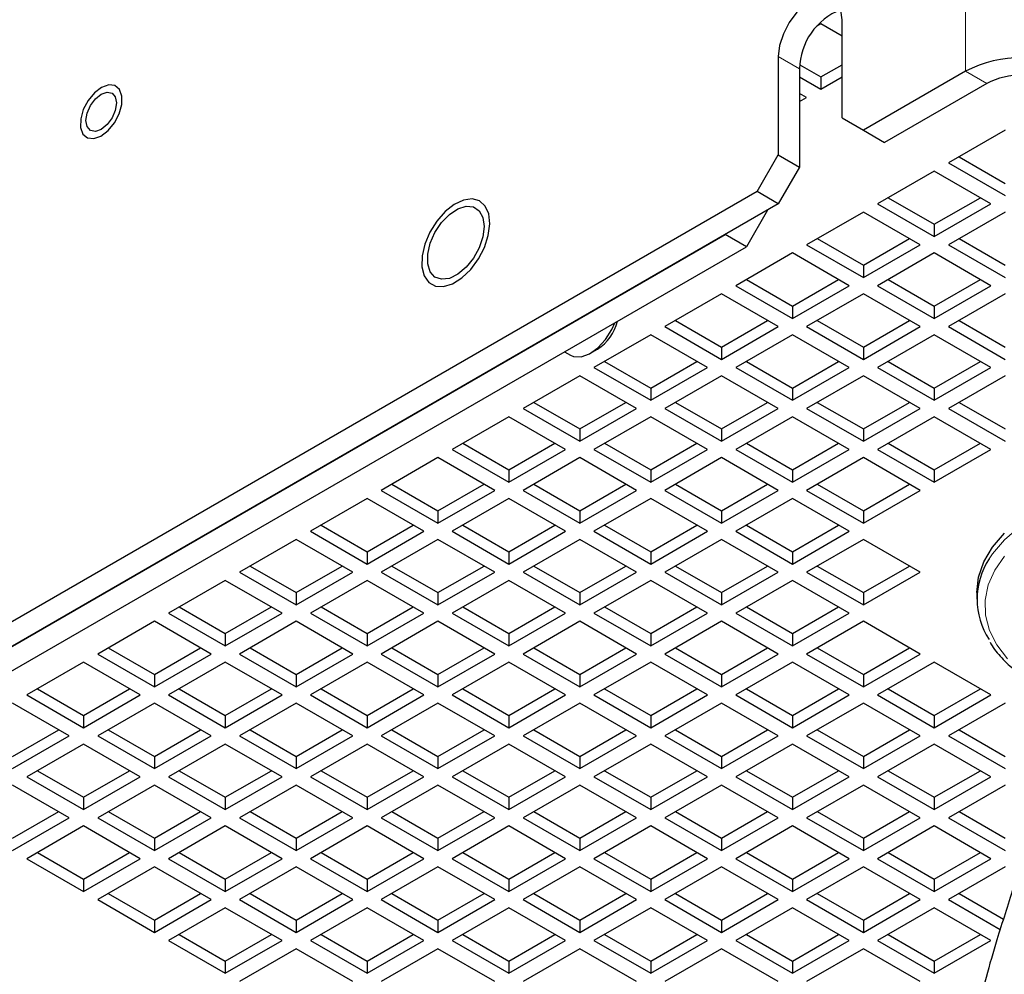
# Paper-space layout 'Blatt2' of a CAD drawing. Header units: millimetres. Extents: x 5 to 418, y 2 to 292.
# Tile 16 of 27: x 358 to 378, y 96 to 115. Entities that reach past the tile are written whole.
import ezdxf

# ---------------------------------------------------------------- set-up
doc = ezdxf.new("R2010")
doc.units = ezdxf.units.MM

psp = doc.layouts.new('Blatt2')

# ---------------------------------------------------------------- linework, layer by layer
at = {"color": 7, "linetype": 'Continuous', "lineweight": 18}
for p, q in [((377.1728, 216.4615), (377.1728, 113.5774)), ((373.4393, 113.8717), (373.8636, 113.6267)), ((377.1728, 113.5774), (377.5971, 113.3324))]:
    psp.add_line(p, q, dxfattribs=at)
at = {"color": 7, "linetype": 'Continuous', "lineweight": 25}
for p, q in [((374.2878, 114.5255), (374.2095, 114.4803)), ((374.7121, 114.2806), (374.2878, 114.5255)), ((374.7121, 112.6467), (374.7121, 114.6064)), ((373.4393, 113.8717), (373.4393, 111.912)), ((373.8636, 113.6267), (373.8636, 111.667)), ((373.8672, 113.7071), (374.2878, 113.4642)), ((374.2878, 113.4642), (374.7121, 113.7092)), ((377.1728, 113.5774), (375.1364, 112.4017)), ((373.8636, 113.4642), (374.2878, 113.2193)), ((374.2878, 113.2193), (374.7121, 113.4642)), ((374.2878, 113.4642), (374.2878, 113.2193)), ((377.5971, 113.3324), (375.5606, 112.1568)), ((374.005, 113.056), (373.8636, 113.1376)), ((373.8636, 112.9744), (374.005, 113.056)), ((374.7121, 112.6467), (375.1364, 112.4017)), ((375.1364, 112.4017), (375.5606, 112.1568)), ((377.9648, 112.4029), (376.8334, 111.7498)), ((373.015, 111.1771), (373.4393, 111.912)), ((373.4393, 111.912), (373.8636, 111.667)), ((377.0456, 111.8722), (377.9648, 111.3416)), ((373.8636, 111.667), (373.4393, 110.9322)), ((376.5506, 111.5865), (375.4192, 110.9333)), ((377.6819, 110.9333), (376.5506, 111.5865)), ((376.8334, 111.7498), (377.9648, 111.0966)), ((373.015, 111.1771), (346.8521, 96.0736)), ((373.4393, 110.9322), (373.015, 111.1771)), ((375.6314, 111.0558), (376.5506, 110.5252)), ((376.5506, 110.5252), (377.4698, 111.0558)), ((373.4393, 110.9322), (347.2764, 95.8286)), ((373.2271, 110.8097), (372.8029, 110.075)), ((375.4192, 110.9333), (376.5506, 110.2802)), ((376.5506, 110.2802), (377.6819, 110.9333)), ((375.1364, 110.7701), (374.005, 110.1169)), ((376.2677, 110.1169), (375.1364, 110.7701)), ((377.9648, 110.7701), (376.8334, 110.1169)), ((376.5506, 110.5252), (376.5506, 110.2802)), ((348.337, 96.4409), (372.3786, 110.3199)), ((372.8029, 110.075), (372.3786, 110.3199)), ((374.2172, 110.2394), (375.1364, 109.7088)), ((375.1364, 109.7088), (376.0556, 110.2394)), ((377.0456, 110.2394), (377.9648, 109.7088)), ((348.7613, 96.196), (372.8029, 110.075)), ((374.005, 110.1169), (375.1364, 109.4638)), ((375.1364, 109.4638), (376.2677, 110.1169)), ((376.8334, 110.1169), (377.9648, 109.4638)), ((373.7221, 109.9537), (372.5908, 109.3005)), ((374.8535, 109.3005), (373.7221, 109.9537)), ((376.5506, 109.9537), (375.4192, 109.3005)), ((377.6819, 109.3005), (376.5506, 109.9537)), ((375.1364, 109.7088), (375.1364, 109.4638)), ((372.8029, 109.423), (373.7221, 108.8924)), ((373.7221, 108.8924), (374.6414, 109.423)), ((375.6314, 109.423), (376.5506, 108.8924)), ((376.5506, 108.8924), (377.4698, 109.423)), ((372.5908, 109.3005), (373.7221, 108.6474)), ((373.7221, 108.6474), (374.8535, 109.3005)), ((375.4192, 109.3005), (376.5506, 108.6474)), ((376.5506, 108.6474), (377.6819, 109.3005)), ((372.3079, 109.1372), (371.1766, 108.4841)), ((373.4393, 108.4841), (372.3079, 109.1372)), ((375.1364, 109.1372), (374.005, 108.4841)), ((376.2677, 108.4841), (375.1364, 109.1372)), ((377.9648, 109.1372), (376.8334, 108.4841)), ((373.7221, 108.8924), (373.7221, 108.6474)), ((376.5506, 108.8924), (376.5506, 108.6474)), ((371.1766, 108.4841), (372.3079, 107.831)), ((371.3887, 108.6066), (372.3079, 108.076)), ((372.3079, 108.076), (373.2271, 108.6066)), ((372.3079, 107.831), (373.4393, 108.4841)), ((374.005, 108.4841), (375.1364, 107.831)), ((374.2172, 108.6066), (375.1364, 108.076)), ((375.1364, 108.076), (376.0556, 108.6066)), ((375.1364, 107.831), (376.2677, 108.4841)), ((376.8334, 108.4841), (377.9648, 107.831)), ((377.0456, 108.6066), (377.9648, 108.076)), ((370.8937, 108.3208), (369.7624, 107.6677)), ((372.0251, 107.6677), (370.8937, 108.3208)), ((373.7221, 108.3208), (372.5908, 107.6677)), ((374.8535, 107.6677), (373.7221, 108.3208)), ((376.5506, 108.3208), (375.4192, 107.6677)), ((377.6819, 107.6677), (376.5506, 108.3208)), ((369.6917, 107.9526), (369.8331, 108.0343)), ((372.3079, 108.076), (372.3079, 107.831)), ((375.1364, 108.076), (375.1364, 107.831)), ((369.1748, 107.9805), (369.2917, 107.913)), ((369.7624, 107.6677), (370.8937, 107.0146)), ((369.9745, 107.7902), (370.8937, 107.2595)), ((370.8937, 107.2595), (371.8129, 107.7902)), ((370.8937, 107.0146), (372.0251, 107.6677)), ((372.5908, 107.6677), (373.7221, 107.0146)), ((372.8029, 107.7902), (373.7221, 107.2595)), ((373.7221, 107.2595), (374.6414, 107.7902)), ((373.7221, 107.0146), (374.8535, 107.6677)), ((375.4192, 107.6677), (376.5506, 107.0146)), ((375.6314, 107.7902), (376.5506, 107.2595)), ((376.5506, 107.2595), (377.4698, 107.7902)), ((376.5506, 107.0146), (377.6819, 107.6677)), ((369.4795, 107.5044), (368.3481, 106.8513)), ((370.6109, 106.8513), (369.4795, 107.5044)), ((372.3079, 107.5044), (371.1766, 106.8513)), ((373.4393, 106.8513), (372.3079, 107.5044)), ((375.1364, 107.5044), (374.005, 106.8513)), ((376.2677, 106.8513), (375.1364, 107.5044)), ((377.9648, 107.5044), (376.8334, 106.8513)), ((370.8937, 107.2595), (370.8937, 107.0146)), ((373.7221, 107.2595), (373.7221, 107.0146)), ((376.5506, 107.2595), (376.5506, 107.0146)), ((368.3481, 106.8513), (369.4795, 106.1982)), ((368.5603, 106.9738), (369.4795, 106.4431)), ((369.4795, 106.4431), (370.3987, 106.9738)), ((369.4795, 106.1982), (370.6109, 106.8513)), ((371.1766, 106.8513), (372.3079, 106.1982)), ((371.3887, 106.9738), (372.3079, 106.4431)), ((372.3079, 106.4431), (373.2271, 106.9738)), ((372.3079, 106.1982), (373.4393, 106.8513)), ((374.005, 106.8513), (375.1364, 106.1982)), ((374.2172, 106.9738), (375.1364, 106.4431)), ((375.1364, 106.4431), (376.0556, 106.9738)), ((375.1364, 106.1982), (376.2677, 106.8513)), ((376.8334, 106.8513), (377.9648, 106.1982)), ((377.0456, 106.9738), (377.9648, 106.4431)), ((368.0653, 106.688), (366.9339, 106.0349)), ((369.1967, 106.0349), (368.0653, 106.688)), ((370.8937, 106.688), (369.7624, 106.0349)), ((372.0251, 106.0349), (370.8937, 106.688)), ((373.7221, 106.688), (372.5908, 106.0349)), ((374.8535, 106.0349), (373.7221, 106.688)), ((376.5506, 106.688), (375.4192, 106.0349)), ((377.6819, 106.0349), (376.5506, 106.688)), ((369.4795, 106.4431), (369.4795, 106.1982)), ((372.3079, 106.4431), (372.3079, 106.1982)), ((375.1364, 106.4431), (375.1364, 106.1982)), ((367.1461, 106.1574), (368.0653, 105.6267)), ((368.0653, 105.6267), (368.9845, 106.1574)), ((369.9745, 106.1574), (370.8937, 105.6267)), ((370.8937, 105.6267), (371.8129, 106.1574)), ((372.8029, 106.1574), (373.7221, 105.6267)), ((373.7221, 105.6267), (374.6414, 106.1574)), ((375.6314, 106.1574), (376.5506, 105.6267)), ((376.5506, 105.6267), (377.4698, 106.1574)), ((366.6511, 105.8716), (365.5197, 105.2185)), ((367.7825, 105.2185), (366.6511, 105.8716)), ((366.9339, 106.0349), (368.0653, 105.3818)), ((368.0653, 105.3818), (369.1967, 106.0349)), ((369.4795, 105.8716), (368.3481, 105.2185)), ((370.6109, 105.2185), (369.4795, 105.8716)), ((369.7624, 106.0349), (370.8937, 105.3818)), ((370.8937, 105.3818), (372.0251, 106.0349)), ((372.3079, 105.8716), (371.1766, 105.2185)), ((373.4393, 105.2185), (372.3079, 105.8716)), ((372.5908, 106.0349), (373.7221, 105.3818)), ((373.7221, 105.3818), (374.8535, 106.0349)), ((375.1364, 105.8716), (374.005, 105.2185)), ((376.2677, 105.2185), (375.1364, 105.8716)), ((375.4192, 106.0349), (376.5506, 105.3818)), ((376.5506, 105.3818), (377.6819, 106.0349)), ((368.0653, 105.6267), (368.0653, 105.3818)), ((370.8937, 105.6267), (370.8937, 105.3818)), ((373.7221, 105.6267), (373.7221, 105.3818)), ((376.5506, 105.6267), (376.5506, 105.3818)), ((365.7319, 105.341), (366.6511, 104.8103)), ((366.6511, 104.8103), (367.5703, 105.341)), ((368.5603, 105.341), (369.4795, 104.8103)), ((369.4795, 104.8103), (370.3987, 105.341)), ((371.3887, 105.341), (372.3079, 104.8103)), ((372.3079, 104.8103), (373.2271, 105.341)), ((374.2172, 105.341), (375.1364, 104.8103)), ((375.1364, 104.8103), (376.0556, 105.341)), ((365.5197, 105.2185), (366.6511, 104.5654)), ((366.6511, 104.5654), (367.7825, 105.2185)), ((368.3481, 105.2185), (369.4795, 104.5654)), ((369.4795, 104.5654), (370.6109, 105.2185)), ((371.1766, 105.2185), (372.3079, 104.5654)), ((372.3079, 104.5654), (373.4393, 105.2185)), ((374.005, 105.2185), (375.1364, 104.5654)), ((375.1364, 104.5654), (376.2677, 105.2185)), ((365.2369, 105.0552), (364.1055, 104.4021)), ((366.3682, 104.4021), (365.2369, 105.0552)), ((368.0653, 105.0552), (366.9339, 104.4021)), ((369.1967, 104.4021), (368.0653, 105.0552)), ((370.8937, 105.0552), (369.7624, 104.4021)), ((372.0251, 104.4021), (370.8937, 105.0552)), ((373.7221, 105.0552), (372.5908, 104.4021)), ((374.8535, 104.4021), (373.7221, 105.0552)), ((366.6511, 104.8103), (366.6511, 104.5654)), ((369.4795, 104.8103), (369.4795, 104.5654)), ((372.3079, 104.8103), (372.3079, 104.5654)), ((375.1364, 104.8103), (375.1364, 104.5654)), ((364.3177, 104.5246), (365.2369, 103.9939)), ((365.2369, 103.9939), (366.1561, 104.5246)), ((367.1461, 104.5246), (368.0653, 103.9939)), ((368.0653, 103.9939), (368.9845, 104.5246)), ((369.9745, 104.5246), (370.8937, 103.9939)), ((370.8937, 103.9939), (371.8129, 104.5246)), ((372.8029, 104.5246), (373.7221, 103.9939)), ((373.7221, 103.9939), (374.6414, 104.5246)), ((364.1055, 104.4021), (365.2369, 103.749)), ((365.2369, 103.749), (366.3682, 104.4021)), ((366.9339, 104.4021), (368.0653, 103.749)), ((368.0653, 103.749), (369.1967, 104.4021)), ((369.7624, 104.4021), (370.8937, 103.749)), ((370.8937, 103.749), (372.0251, 104.4021)), ((372.5908, 104.4021), (373.7221, 103.749)), ((373.7221, 103.749), (374.8535, 104.4021)), ((363.8227, 104.2388), (362.6913, 103.5857)), ((364.954, 103.5857), (363.8227, 104.2388)), ((366.6511, 104.2388), (365.5197, 103.5857)), ((367.7825, 103.5857), (366.6511, 104.2388)), ((369.4795, 104.2388), (368.3481, 103.5857)), ((370.6109, 103.5857), (369.4795, 104.2388)), ((372.3079, 104.2388), (371.1766, 103.5857)), ((373.4393, 103.5857), (372.3079, 104.2388)), ((375.1364, 104.2388), (374.005, 103.5857)), ((376.2677, 103.5857), (375.1364, 104.2388)), ((365.2369, 103.9939), (365.2369, 103.749)), ((368.0653, 103.9939), (368.0653, 103.749)), ((370.8937, 103.9939), (370.8937, 103.749)), ((373.7221, 103.9939), (373.7221, 103.749)), ((362.9035, 103.7082), (363.8227, 103.1775)), ((363.8227, 103.1775), (364.7419, 103.7082)), ((365.7319, 103.7082), (366.6511, 103.1775)), ((366.6511, 103.1775), (367.5703, 103.7082)), ((368.5603, 103.7082), (369.4795, 103.1775)), ((369.4795, 103.1775), (370.3987, 103.7082)), ((371.3887, 103.7082), (372.3079, 103.1775)), ((372.3079, 103.1775), (373.2271, 103.7082)), ((374.2172, 103.7082), (375.1364, 103.1775)), ((375.1364, 103.1775), (376.0556, 103.7082)), ((362.6913, 103.5857), (363.8227, 102.9325)), ((363.8227, 102.9325), (364.954, 103.5857)), ((365.5197, 103.5857), (366.6511, 102.9325)), ((366.6511, 102.9325), (367.7825, 103.5857)), ((368.3481, 103.5857), (369.4795, 102.9325)), ((369.4795, 102.9325), (370.6109, 103.5857)), ((371.1766, 103.5857), (372.3079, 102.9325)), ((372.3079, 102.9325), (373.4393, 103.5857)), ((374.005, 103.5857), (375.1364, 102.9325)), ((375.1364, 102.9325), (376.2677, 103.5857)), ((362.4084, 103.4224), (361.2771, 102.7693)), ((363.5398, 102.7693), (362.4084, 103.4224)), ((365.2369, 103.4224), (364.1055, 102.7693)), ((366.3682, 102.7693), (365.2369, 103.4224)), ((368.0653, 103.4224), (366.9339, 102.7693)), ((369.1967, 102.7693), (368.0653, 103.4224)), ((370.8937, 103.4224), (369.7624, 102.7693)), ((372.0251, 102.7693), (370.8937, 103.4224)), ((373.7221, 103.4224), (372.5908, 102.7693)), ((374.8535, 102.7693), (373.7221, 103.4224)), ((363.8227, 103.1775), (363.8227, 102.9325)), ((366.6511, 103.1775), (366.6511, 102.9325)), ((369.4795, 103.1775), (369.4795, 102.9325)), ((372.3079, 103.1775), (372.3079, 102.9325)), ((375.1364, 103.1775), (375.1364, 102.9325)), ((377.4003, 103.1775), (377.4003, 103.0468)), ((361.2771, 102.7693), (362.4084, 102.1161)), ((361.4892, 102.8917), (362.4084, 102.3611)), ((362.4084, 102.3611), (363.3276, 102.8917)), ((362.4084, 102.1161), (363.5398, 102.7693)), ((364.1055, 102.7693), (365.2369, 102.1161)), ((364.3177, 102.8917), (365.2369, 102.3611)), ((365.2369, 102.3611), (366.1561, 102.8917)), ((365.2369, 102.1161), (366.3682, 102.7693)), ((366.9339, 102.7693), (368.0653, 102.1161)), ((367.1461, 102.8917), (368.0653, 102.3611)), ((368.0653, 102.3611), (368.9845, 102.8917)), ((368.0653, 102.1161), (369.1967, 102.7693)), ((369.7624, 102.7693), (370.8937, 102.1161)), ((369.9745, 102.8917), (370.8937, 102.3611)), ((370.8937, 102.3611), (371.8129, 102.8917)), ((370.8937, 102.1161), (372.0251, 102.7693)), ((372.5908, 102.7693), (373.7221, 102.1161)), ((372.8029, 102.8917), (373.7221, 102.3611)), ((373.7221, 102.3611), (374.6414, 102.8917)), ((373.7221, 102.1161), (374.8535, 102.7693)), ((360.9942, 102.606), (359.8629, 101.9529)), ((362.1256, 101.9529), (360.9942, 102.606)), ((363.8227, 102.606), (362.6913, 101.9529)), ((364.954, 101.9529), (363.8227, 102.606)), ((366.6511, 102.606), (365.5197, 101.9529)), ((367.7825, 101.9529), (366.6511, 102.606)), ((369.4795, 102.606), (368.3481, 101.9529)), ((370.6109, 101.9529), (369.4795, 102.606)), ((372.3079, 102.606), (371.1766, 101.9529)), ((373.4393, 101.9529), (372.3079, 102.606)), ((375.1364, 102.606), (374.005, 101.9529)), ((376.2677, 101.9529), (375.1364, 102.606)), ((362.4084, 102.3611), (362.4084, 102.1161)), ((365.2369, 102.3611), (365.2369, 102.1161)), ((368.0653, 102.3611), (368.0653, 102.1161)), ((370.8937, 102.3611), (370.8937, 102.1161)), ((373.7221, 102.3611), (373.7221, 102.1161)), ((359.8629, 101.9529), (360.9942, 101.2997)), ((360.075, 102.0753), (360.9942, 101.5447)), ((360.9942, 101.5447), (361.9134, 102.0753)), ((360.9942, 101.2997), (362.1256, 101.9529)), ((362.6913, 101.9529), (363.8227, 101.2997)), ((362.9035, 102.0753), (363.8227, 101.5447)), ((363.8227, 101.5447), (364.7419, 102.0753)), ((363.8227, 101.2997), (364.954, 101.9529)), ((365.5197, 101.9529), (366.6511, 101.2997)), ((365.7319, 102.0753), (366.6511, 101.5447)), ((366.6511, 101.5447), (367.5703, 102.0753)), ((366.6511, 101.2997), (367.7825, 101.9529)), ((368.3481, 101.9529), (369.4795, 101.2997)), ((368.5603, 102.0753), (369.4795, 101.5447)), ((369.4795, 101.5447), (370.3987, 102.0753)), ((369.4795, 101.2997), (370.6109, 101.9529)), ((371.1766, 101.9529), (372.3079, 101.2997)), ((371.3887, 102.0753), (372.3079, 101.5447)), ((372.3079, 101.5447), (373.2271, 102.0753)), ((372.3079, 101.2997), (373.4393, 101.9529)), ((374.005, 101.9529), (375.1364, 101.2997)), ((374.2172, 102.0753), (375.1364, 101.5447)), ((375.1364, 101.5447), (376.0556, 102.0753)), ((375.1364, 101.2997), (376.2677, 101.9529)), ((359.58, 101.7896), (358.4486, 101.1364)), ((360.7114, 101.1364), (359.58, 101.7896)), ((362.4084, 101.7896), (361.2771, 101.1364)), ((363.5398, 101.1364), (362.4084, 101.7896)), ((365.2369, 101.7896), (364.1055, 101.1364)), ((366.3682, 101.1364), (365.2369, 101.7896)), ((368.0653, 101.7896), (366.9339, 101.1364)), ((369.1967, 101.1364), (368.0653, 101.7896)), ((370.8937, 101.7896), (369.7624, 101.1364)), ((372.0251, 101.1364), (370.8937, 101.7896)), ((373.7221, 101.7896), (372.5908, 101.1364)), ((374.8535, 101.1364), (373.7221, 101.7896)), ((376.5506, 101.7896), (375.4192, 101.1364)), ((377.6819, 101.1364), (376.5506, 101.7896)), ((360.9942, 101.5447), (360.9942, 101.2997)), ((363.8227, 101.5447), (363.8227, 101.2997)), ((366.6511, 101.5447), (366.6511, 101.2997)), ((369.4795, 101.5447), (369.4795, 101.2997)), ((372.3079, 101.5447), (372.3079, 101.2997)), ((375.1364, 101.5447), (375.1364, 101.2997)), ((358.6608, 101.2589), (359.58, 100.7283)), ((359.58, 100.7283), (360.4992, 101.2589)), ((361.4892, 101.2589), (362.4084, 100.7283)), ((362.4084, 100.7283), (363.3276, 101.2589)), ((364.3177, 101.2589), (365.2369, 100.7283)), ((365.2369, 100.7283), (366.1561, 101.2589)), ((367.1461, 101.2589), (368.0653, 100.7283)), ((368.0653, 100.7283), (368.9845, 101.2589)), ((369.9745, 101.2589), (370.8937, 100.7283)), ((370.8937, 100.7283), (371.8129, 101.2589)), ((372.8029, 101.2589), (373.7221, 100.7283)), ((373.7221, 100.7283), (374.6414, 101.2589)), ((375.6314, 101.2589), (376.5506, 100.7283)), ((376.5506, 100.7283), (377.4698, 101.2589)), ((359.2972, 100.32), (358.1658, 100.9732)), ((358.4486, 101.1364), (359.58, 100.4833)), ((359.58, 100.4833), (360.7114, 101.1364)), ((360.9942, 100.9732), (359.8629, 100.32)), ((362.1256, 100.32), (360.9942, 100.9732)), ((361.2771, 101.1364), (362.4084, 100.4833)), ((362.4084, 100.4833), (363.5398, 101.1364)), ((363.8227, 100.9732), (362.6913, 100.32)), ((364.954, 100.32), (363.8227, 100.9732)), ((364.1055, 101.1364), (365.2369, 100.4833)), ((365.2369, 100.4833), (366.3682, 101.1364)), ((366.6511, 100.9732), (365.5197, 100.32)), ((367.7825, 100.32), (366.6511, 100.9732)), ((366.9339, 101.1364), (368.0653, 100.4833)), ((368.0653, 100.4833), (369.1967, 101.1364)), ((369.4795, 100.9732), (368.3481, 100.32)), ((370.6109, 100.32), (369.4795, 100.9732)), ((369.7624, 101.1364), (370.8937, 100.4833)), ((370.8937, 100.4833), (372.0251, 101.1364)), ((372.3079, 100.9732), (371.1766, 100.32)), ((373.4393, 100.32), (372.3079, 100.9732)), ((372.5908, 101.1364), (373.7221, 100.4833)), ((373.7221, 100.4833), (374.8535, 101.1364)), ((375.1364, 100.9732), (374.005, 100.32)), ((376.2677, 100.32), (375.1364, 100.9732)), ((375.4192, 101.1364), (376.5506, 100.4833)), ((376.5506, 100.4833), (377.6819, 101.1364)), ((377.9648, 100.9732), (376.8334, 100.32)), ((359.58, 100.7283), (359.58, 100.4833)), ((362.4084, 100.7283), (362.4084, 100.4833)), ((365.2369, 100.7283), (365.2369, 100.4833)), ((368.0653, 100.7283), (368.0653, 100.4833)), ((370.8937, 100.7283), (370.8937, 100.4833)), ((373.7221, 100.7283), (373.7221, 100.4833)), ((376.5506, 100.7283), (376.5506, 100.4833)), ((358.1658, 99.9119), (359.085, 100.4425)), ((360.075, 100.4425), (360.9942, 99.9119)), ((360.9942, 99.9119), (361.9134, 100.4425)), ((362.9035, 100.4425), (363.8227, 99.9119)), ((363.8227, 99.9119), (364.7419, 100.4425)), ((365.7319, 100.4425), (366.6511, 99.9119)), ((366.6511, 99.9119), (367.5703, 100.4425)), ((368.5603, 100.4425), (369.4795, 99.9119)), ((369.4795, 99.9119), (370.3987, 100.4425)), ((371.3887, 100.4425), (372.3079, 99.9119)), ((372.3079, 99.9119), (373.2271, 100.4425)), ((374.2172, 100.4425), (375.1364, 99.9119)), ((375.1364, 99.9119), (376.0556, 100.4425)), ((377.0456, 100.4425), (377.9648, 99.9119)), ((358.1658, 99.6669), (359.2972, 100.32)), ((359.8629, 100.32), (360.9942, 99.6669)), ((360.9942, 99.6669), (362.1256, 100.32)), ((362.6913, 100.32), (363.8227, 99.6669)), ((363.8227, 99.6669), (364.954, 100.32)), ((365.5197, 100.32), (366.6511, 99.6669)), ((366.6511, 99.6669), (367.7825, 100.32)), ((368.3481, 100.32), (369.4795, 99.6669)), ((369.4795, 99.6669), (370.6109, 100.32)), ((371.1766, 100.32), (372.3079, 99.6669)), ((372.3079, 99.6669), (373.4393, 100.32)), ((374.005, 100.32), (375.1364, 99.6669)), ((375.1364, 99.6669), (376.2677, 100.32)), ((376.8334, 100.32), (377.9648, 99.6669)), ((359.58, 100.1568), (358.4486, 99.5036)), ((360.7114, 99.5036), (359.58, 100.1568)), ((362.4084, 100.1568), (361.2771, 99.5036)), ((363.5398, 99.5036), (362.4084, 100.1568)), ((365.2369, 100.1568), (364.1055, 99.5036)), ((366.3682, 99.5036), (365.2369, 100.1568)), ((368.0653, 100.1568), (366.9339, 99.5036)), ((369.1967, 99.5036), (368.0653, 100.1568)), ((370.8937, 100.1568), (369.7624, 99.5036)), ((372.0251, 99.5036), (370.8937, 100.1568)), ((373.7221, 100.1568), (372.5908, 99.5036)), ((374.8535, 99.5036), (373.7221, 100.1568)), ((376.5506, 100.1568), (375.4192, 99.5036)), ((377.6819, 99.5036), (376.5506, 100.1568)), ((360.9942, 99.9119), (360.9942, 99.6669)), ((363.8227, 99.9119), (363.8227, 99.6669)), ((366.6511, 99.9119), (366.6511, 99.6669)), ((369.4795, 99.9119), (369.4795, 99.6669)), ((372.3079, 99.9119), (372.3079, 99.6669)), ((375.1364, 99.9119), (375.1364, 99.6669)), ((358.6608, 99.6261), (359.58, 99.0955)), ((359.58, 99.0955), (360.4992, 99.6261)), ((361.4892, 99.6261), (362.4084, 99.0955)), ((362.4084, 99.0955), (363.3276, 99.6261)), ((364.3177, 99.6261), (365.2369, 99.0955)), ((365.2369, 99.0955), (366.1561, 99.6261)), ((367.1461, 99.6261), (368.0653, 99.0955)), ((368.0653, 99.0955), (368.9845, 99.6261)), ((369.9745, 99.6261), (370.8937, 99.0955)), ((370.8937, 99.0955), (371.8129, 99.6261)), ((372.8029, 99.6261), (373.7221, 99.0955)), ((373.7221, 99.0955), (374.6414, 99.6261)), ((375.6314, 99.6261), (376.5506, 99.0955)), ((376.5506, 99.0955), (377.4698, 99.6261)), ((358.4486, 99.5036), (359.58, 98.8505)), ((359.58, 98.8505), (360.7114, 99.5036)), ((361.2771, 99.5036), (362.4084, 98.8505)), ((362.4084, 98.8505), (363.5398, 99.5036)), ((364.1055, 99.5036), (365.2369, 98.8505)), ((365.2369, 98.8505), (366.3682, 99.5036)), ((366.9339, 99.5036), (368.0653, 98.8505)), ((368.0653, 98.8505), (369.1967, 99.5036)), ((369.7624, 99.5036), (370.8937, 98.8505)), ((370.8937, 98.8505), (372.0251, 99.5036)), ((372.5908, 99.5036), (373.7221, 98.8505)), ((373.7221, 98.8505), (374.8535, 99.5036)), ((375.4192, 99.5036), (376.5506, 98.8505)), ((376.5506, 98.8505), (377.6819, 99.5036)), ((359.2972, 98.6872), (358.1658, 99.3403)), ((360.9942, 99.3403), (359.8629, 98.6872)), ((362.1256, 98.6872), (360.9942, 99.3403)), ((363.8227, 99.3403), (362.6913, 98.6872)), ((364.954, 98.6872), (363.8227, 99.3403)), ((366.6511, 99.3403), (365.5197, 98.6872)), ((367.7825, 98.6872), (366.6511, 99.3403)), ((369.4795, 99.3403), (368.3481, 98.6872)), ((370.6109, 98.6872), (369.4795, 99.3403)), ((372.3079, 99.3403), (371.1766, 98.6872)), ((373.4393, 98.6872), (372.3079, 99.3403)), ((375.1364, 99.3403), (374.005, 98.6872)), ((376.2677, 98.6872), (375.1364, 99.3403)), ((377.9648, 99.3403), (376.8334, 98.6872)), ((359.58, 99.0955), (359.58, 98.8505)), ((362.4084, 99.0955), (362.4084, 98.8505)), ((365.2369, 99.0955), (365.2369, 98.8505)), ((368.0653, 99.0955), (368.0653, 98.8505)), ((370.8937, 99.0955), (370.8937, 98.8505)), ((373.7221, 99.0955), (373.7221, 98.8505)), ((376.5506, 99.0955), (376.5506, 98.8505)), ((358.1658, 98.2791), (359.085, 98.8097)), ((360.075, 98.8097), (360.9942, 98.2791)), ((360.9942, 98.2791), (361.9134, 98.8097)), ((362.9035, 98.8097), (363.8227, 98.2791)), ((363.8227, 98.2791), (364.7419, 98.8097)), ((365.7319, 98.8097), (366.6511, 98.2791)), ((366.6511, 98.2791), (367.5703, 98.8097)), ((368.5603, 98.8097), (369.4795, 98.2791)), ((369.4795, 98.2791), (370.3987, 98.8097)), ((371.3887, 98.8097), (372.3079, 98.2791)), ((372.3079, 98.2791), (373.2271, 98.8097)), ((374.2172, 98.8097), (375.1364, 98.2791)), ((375.1364, 98.2791), (376.0556, 98.8097)), ((377.0456, 98.8097), (377.9648, 98.2791)), ((358.1658, 98.0341), (359.2972, 98.6872)), ((359.8629, 98.6872), (360.9942, 98.0341)), ((360.9942, 98.0341), (362.1256, 98.6872)), ((362.6913, 98.6872), (363.8227, 98.0341)), ((363.8227, 98.0341), (364.954, 98.6872)), ((365.5197, 98.6872), (366.6511, 98.0341)), ((366.6511, 98.0341), (367.7825, 98.6872)), ((368.3481, 98.6872), (369.4795, 98.0341)), ((369.4795, 98.0341), (370.6109, 98.6872)), ((371.1766, 98.6872), (372.3079, 98.0341)), ((372.3079, 98.0341), (373.4393, 98.6872)), ((374.005, 98.6872), (375.1364, 98.0341)), ((375.1364, 98.0341), (376.2677, 98.6872)), ((376.8334, 98.6872), (377.9648, 98.0341)), ((359.58, 98.5239), (358.4486, 97.8708)), ((360.7114, 97.8708), (359.58, 98.5239)), ((362.4084, 98.5239), (361.2771, 97.8708)), ((363.5398, 97.8708), (362.4084, 98.5239)), ((365.2369, 98.5239), (364.1055, 97.8708)), ((366.3682, 97.8708), (365.2369, 98.5239)), ((368.0653, 98.5239), (366.9339, 97.8708)), ((369.1967, 97.8708), (368.0653, 98.5239)), ((370.8937, 98.5239), (369.7624, 97.8708)), ((372.0251, 97.8708), (370.8937, 98.5239)), ((373.7221, 98.5239), (372.5908, 97.8708)), ((374.8535, 97.8708), (373.7221, 98.5239)), ((376.5506, 98.5239), (375.4192, 97.8708)), ((377.6819, 97.8708), (376.5506, 98.5239)), ((360.9942, 98.2791), (360.9942, 98.0341)), ((363.8227, 98.2791), (363.8227, 98.0341)), ((366.6511, 98.2791), (366.6511, 98.0341)), ((369.4795, 98.2791), (369.4795, 98.0341)), ((372.3079, 98.2791), (372.3079, 98.0341)), ((375.1364, 98.2791), (375.1364, 98.0341)), ((358.4486, 97.8708), (359.58, 97.2177)), ((358.6608, 97.9933), (359.58, 97.4626)), ((359.58, 97.4626), (360.4992, 97.9933)), ((359.58, 97.2177), (360.7114, 97.8708)), ((361.2771, 97.8708), (362.4084, 97.2177)), ((361.4892, 97.9933), (362.4084, 97.4626)), ((362.4084, 97.4626), (363.3276, 97.9933)), ((362.4084, 97.2177), (363.5398, 97.8708)), ((364.1055, 97.8708), (365.2369, 97.2177)), ((364.3177, 97.9933), (365.2369, 97.4626)), ((365.2369, 97.4626), (366.1561, 97.9933)), ((365.2369, 97.2177), (366.3682, 97.8708)), ((366.9339, 97.8708), (368.0653, 97.2177)), ((367.1461, 97.9933), (368.0653, 97.4626)), ((368.0653, 97.4626), (368.9845, 97.9933)), ((368.0653, 97.2177), (369.1967, 97.8708)), ((369.7624, 97.8708), (370.8937, 97.2177)), ((369.9745, 97.9933), (370.8937, 97.4626)), ((370.8937, 97.4626), (371.8129, 97.9933)), ((370.8937, 97.2177), (372.0251, 97.8708)), ((372.5908, 97.8708), (373.7221, 97.2177)), ((372.8029, 97.9933), (373.7221, 97.4626)), ((373.7221, 97.4626), (374.6414, 97.9933)), ((373.7221, 97.2177), (374.8535, 97.8708)), ((375.4192, 97.8708), (376.5506, 97.2177)), ((375.6314, 97.9933), (376.5506, 97.4626)), ((376.5506, 97.4626), (377.4698, 97.9933)), ((376.5506, 97.2177), (377.6819, 97.8708)), ((360.9942, 97.7075), (359.8629, 97.0544)), ((362.1256, 97.0544), (360.9942, 97.7075)), ((363.8227, 97.7075), (362.6913, 97.0544)), ((364.954, 97.0544), (363.8227, 97.7075)), ((366.6511, 97.7075), (365.5197, 97.0544)), ((367.7825, 97.0544), (366.6511, 97.7075)), ((369.4795, 97.7075), (368.3481, 97.0544)), ((370.6109, 97.0544), (369.4795, 97.7075)), ((372.3079, 97.7075), (371.1766, 97.0544)), ((373.4393, 97.0544), (372.3079, 97.7075)), ((375.1364, 97.7075), (374.005, 97.0544)), ((376.2677, 97.0544), (375.1364, 97.7075)), ((377.9648, 97.7075), (376.8334, 97.0544)), ((359.58, 97.4626), (359.58, 97.2177)), ((362.4084, 97.4626), (362.4084, 97.2177)), ((365.2369, 97.4626), (365.2369, 97.2177)), ((368.0653, 97.4626), (368.0653, 97.2177)), ((370.8937, 97.4626), (370.8937, 97.2177)), ((373.7221, 97.4626), (373.7221, 97.2177)), ((376.5506, 97.4626), (376.5506, 97.2177)), ((359.8629, 97.0544), (360.9942, 96.4013)), ((360.075, 97.1769), (360.9942, 96.6462)), ((360.9942, 96.6462), (361.9134, 97.1769)), ((360.9942, 96.4013), (362.1256, 97.0544)), ((362.6913, 97.0544), (363.8227, 96.4013)), ((362.9035, 97.1769), (363.8227, 96.6462)), ((363.8227, 96.6462), (364.7419, 97.1769)), ((363.8227, 96.4013), (364.954, 97.0544)), ((365.5197, 97.0544), (366.6511, 96.4013)), ((365.7319, 97.1769), (366.6511, 96.6462)), ((366.6511, 96.6462), (367.5703, 97.1769)), ((366.6511, 96.4013), (367.7825, 97.0544)), ((368.3481, 97.0544), (369.4795, 96.4013)), ((368.5603, 97.1769), (369.4795, 96.6462)), ((369.4795, 96.6462), (370.3987, 97.1769)), ((369.4795, 96.4013), (370.6109, 97.0544)), ((371.1766, 97.0544), (372.3079, 96.4013)), ((371.3887, 97.1769), (372.3079, 96.6462)), ((372.3079, 96.6462), (373.2271, 97.1769)), ((372.3079, 96.4013), (373.4393, 97.0544)), ((374.005, 97.0544), (375.1364, 96.4013)), ((374.2172, 97.1769), (375.1364, 96.6462)), ((375.1364, 96.6462), (376.0556, 97.1769)), ((375.1364, 96.4013), (376.2677, 97.0544)), ((376.8334, 97.0544), (377.8649, 96.459)), ((377.0456, 97.1769), (377.9302, 96.6662)), ((362.4084, 96.8911), (361.2771, 96.238)), ((363.5398, 96.238), (362.4084, 96.8911)), ((365.2369, 96.8911), (364.1055, 96.238)), ((366.3682, 96.238), (365.2369, 96.8911)), ((368.0653, 96.8911), (366.9339, 96.238)), ((369.1967, 96.238), (368.0653, 96.8911)), ((370.8937, 96.8911), (369.7624, 96.238)), ((372.0251, 96.238), (370.8937, 96.8911)), ((373.7221, 96.8911), (372.5908, 96.238)), ((374.8535, 96.238), (373.7221, 96.8911)), ((376.5506, 96.8911), (375.4192, 96.238)), ((377.6819, 96.238), (376.5506, 96.8911)), ((360.9942, 96.6462), (360.9942, 96.4013)), ((363.8227, 96.6462), (363.8227, 96.4013)), ((366.6511, 96.6462), (366.6511, 96.4013)), ((369.4795, 96.6462), (369.4795, 96.4013)), ((372.3079, 96.6462), (372.3079, 96.4013)), ((375.1364, 96.6462), (375.1364, 96.4013)), ((361.2771, 96.238), (362.4084, 95.5849)), ((361.4892, 96.3605), (362.4084, 95.8298)), ((362.4084, 95.8298), (363.3276, 96.3605)), ((362.4084, 95.5849), (363.5398, 96.238)), ((364.1055, 96.238), (365.2369, 95.5849)), ((364.3177, 96.3605), (365.2369, 95.8298)), ((365.2369, 95.8298), (366.1561, 96.3605)), ((365.2369, 95.5849), (366.3682, 96.238)), ((366.9339, 96.238), (368.0653, 95.5849)), ((367.1461, 96.3605), (368.0653, 95.8298)), ((368.0653, 95.8298), (368.9845, 96.3605)), ((368.0653, 95.5849), (369.1967, 96.238)), ((369.7624, 96.238), (370.8937, 95.5849)), ((369.9745, 96.3605), (370.8937, 95.8298)), ((370.8937, 95.8298), (371.8129, 96.3605)), ((370.8937, 95.5849), (372.0251, 96.238)), ((372.5908, 96.238), (373.7221, 95.5849)), ((372.8029, 96.3605), (373.7221, 95.8298)), ((373.7221, 95.8298), (374.6414, 96.3605)), ((373.7221, 95.5849), (374.8535, 96.238)), ((375.4192, 96.238), (376.5506, 95.5849)), ((375.6314, 96.3605), (376.5506, 95.8298)), ((376.5506, 95.8298), (377.4698, 96.3605)), ((376.5506, 95.5849), (377.6819, 96.238)), ((363.8227, 96.0747), (362.6913, 95.4216)), ((364.954, 95.4216), (363.8227, 96.0747)), ((366.6511, 96.0747), (365.5197, 95.4216)), ((367.7825, 95.4216), (366.6511, 96.0747)), ((369.4795, 96.0747), (368.3481, 95.4216)), ((370.6109, 95.4216), (369.4795, 96.0747)), ((372.3079, 96.0747), (371.1766, 95.4216)), ((373.4393, 95.4216), (372.3079, 96.0747)), ((375.1364, 96.0747), (374.005, 95.4216)), ((376.2677, 95.4216), (375.1364, 96.0747)), ((362.4084, 95.8298), (362.4084, 95.5849)), ((365.2369, 95.8298), (365.2369, 95.5849)), ((368.0653, 95.8298), (368.0653, 95.5849)), ((370.8937, 95.8298), (370.8937, 95.5849)), ((373.7221, 95.8298), (373.7221, 95.5849)), ((376.5506, 95.8298), (376.5506, 95.5849))]:
    psp.add_line(p, q, dxfattribs=at)
at = {"color": 7, "linetype": 'Continuous', "lineweight": 25, "flags": 128}
for points in [[(374.7121, 114.6064), (374.6863, 114.7986), (374.6111, 114.9454), (374.4925, 115.035), (374.3401, 115.0601), (374.1663, 115.0187), (373.9851, 114.9142), (373.8113, 114.7549), (373.659, 114.5538), (373.5403, 114.3273), (373.4651, 114.0936), (373.4393, 113.8717)], [(359.9412, 113.2567), (359.798, 113.148), (359.6713, 112.9938), (359.5761, 112.8127), (359.5241, 112.6265), (359.5215, 112.4577), (359.5685, 112.3266), (359.6596, 112.2491), (359.7838, 112.2345), (359.926, 112.2845), (360.0691, 112.3932), (360.1959, 112.5474), (360.291, 112.7285), (360.343, 112.9147), (360.3457, 113.0835), (360.2986, 113.2146), (360.2075, 113.2921), (360.0834, 113.3067), (359.9412, 113.2567)], [(360.2145, 113.0671), (360.2376, 112.9461), (360.2145, 112.7984), (360.1486, 112.6464), (360.0499, 112.5134), (359.9336, 112.4195), (359.8172, 112.379), (359.7186, 112.3982), (359.6527, 112.4741), (359.6295, 112.5951), (359.6527, 112.7428), (359.7186, 112.8947), (359.8172, 113.0278), (359.9336, 113.1217), (360.0499, 113.1621), (360.1486, 113.143), (360.2145, 113.0671)], [(366.4689, 109.3664), (366.6012, 109.2937), (366.7635, 109.285), (366.9436, 109.3411), (367.1283, 109.4576), (367.3038, 109.626), (367.4571, 109.8338), (367.5768, 110.0656), (367.6541, 110.3041), (367.6833, 110.5317), (367.6621, 110.7316), (367.5922, 110.8888), (367.4786, 110.9918), (367.33, 111.0328), (367.1572, 111.0089), (366.9731, 110.9218), (366.7913, 110.778), (366.6253, 110.5881), (366.4875, 110.3663), (366.388, 110.1289), (366.3343, 109.8936), (366.3303, 109.6779), (366.3763, 109.4977), (366.4689, 109.3664)], [(367.5452, 110.6616), (367.5703, 110.4836), (367.5452, 110.2765), (367.472, 110.0588), (367.3573, 109.8499), (367.2113, 109.6682), (367.0469, 109.53), (366.8788, 109.4475), (366.7218, 109.428), (366.59, 109.4733), (366.495, 109.5793), (366.4453, 109.7367), (366.4453, 109.9314), (366.495, 110.1462), (366.59, 110.3619), (366.7218, 110.5594), (366.8788, 110.7212), (367.0469, 110.8328), (367.2113, 110.8844), (367.3573, 110.8713), (367.472, 110.7948), (367.5452, 110.6616)], [(369.2917, 107.913), (369.3554, 107.8864), (369.5045, 107.8813), (369.6701, 107.9407), (369.8377, 108.0591), (369.9923, 108.2261), (370.1202, 108.4268), (370.1814, 108.5616)], [(377.4003, 103.1775), (377.4354, 103.4864), (377.54, 103.7901), (377.7124, 104.0832), (377.9496, 104.3609)]]:
    psp.add_lwpolyline(points, dxfattribs=at)
at = {"color": 7, "linetype": 'Continuous', "lineweight": 18, "flags": 128}
for points in [[(377.6449, 103.8521), (377.7124, 103.9526), (377.9496, 104.2303), (378.2476, 104.4877), (378.6012, 104.7205), (379.0044, 104.9246), (379.4503, 105.0966), (379.9313, 105.2335), (380.4392, 105.333), (380.9652, 105.3934), (381.5003, 105.4137), (382.0355, 105.3934), (382.5615, 105.333), (383.0693, 105.2335), (383.5503, 105.0966), (383.9962, 104.9246), (384.3995, 104.7205), (384.7531, 104.4877), (385.051, 104.2303), (385.2882, 103.9526), (385.3502, 103.8608)], [(378.014, 101.8566), (377.8004, 102.1343), (377.6529, 102.4259), (377.5741, 102.7264), (377.5653, 103.0302), (377.6267, 103.3319), (377.7573, 103.6263), (377.9546, 103.9079)]]:
    psp.add_lwpolyline(points, dxfattribs=at)
at = {"color": 7, "linetype": 'Continuous', "lineweight": 25}
for centre, radius, start, end in [((375.1475, 113.6062), 1.2841, 111.12692, 179.0841), ((378.3042, 111.3938), 2.4592, 62.60969, 117.39031), ((378.3042, 111.9677), 1.537, 62.60968, 117.39032), ((369.3367, 108.8126), 0.9232, 302.53231, 346.13106), ((378.8792, 103.0468), 1.4738, 146.88158, 213.10447)]:
    psp.add_arc(centre, radius, start, end, dxfattribs=at)
for points, knots in [([(378.9829, 103.4756), (378.9862, 103.0218), (378.9927, 102.1344), (378.8891, 100.8288), (378.6995, 99.5854), (378.4433, 98.4088), (378.1418, 97.3032), (377.7414, 96.1065), (377.3969, 94.823), (377.1288, 93.5074), (376.9672, 92.3641), (376.8789, 91.3497), (376.8562, 90.381), (376.8623, 89.3832), (376.8604, 88.3013), (376.8611, 86.6193), (376.8607, 84.7161), (376.8608, 83.2063), (376.8608, 82.6246)], [0, 0, 0, 0, 0.0645621, 0.1262357, 0.1861145, 0.2434225, 0.2974905, 0.349097, 0.4229495, 0.4864284, 0.5400364, 0.5871854, 0.6312243, 0.6778652, 0.7291782, 0.7851643, 0.9172232, 1, 1, 1, 1]), ([(377.6625, 102.1895), (377.6689, 102.1775), (377.7293, 102.0631), (377.898, 101.8697), (378.1655, 101.6103), (378.4921, 101.3803), (378.7413, 101.2303), (378.8851, 101.1682), (378.899, 101.1622)], [0, 0, 0, 0, 0.0249875, 0.2381503, 0.4667272, 0.7115097, 0.9720208, 1, 1, 1, 1])]:
    psp.add_open_spline(points, degree=3, knots=knots, dxfattribs=at)

doc.saveas('drawing.dxf')
